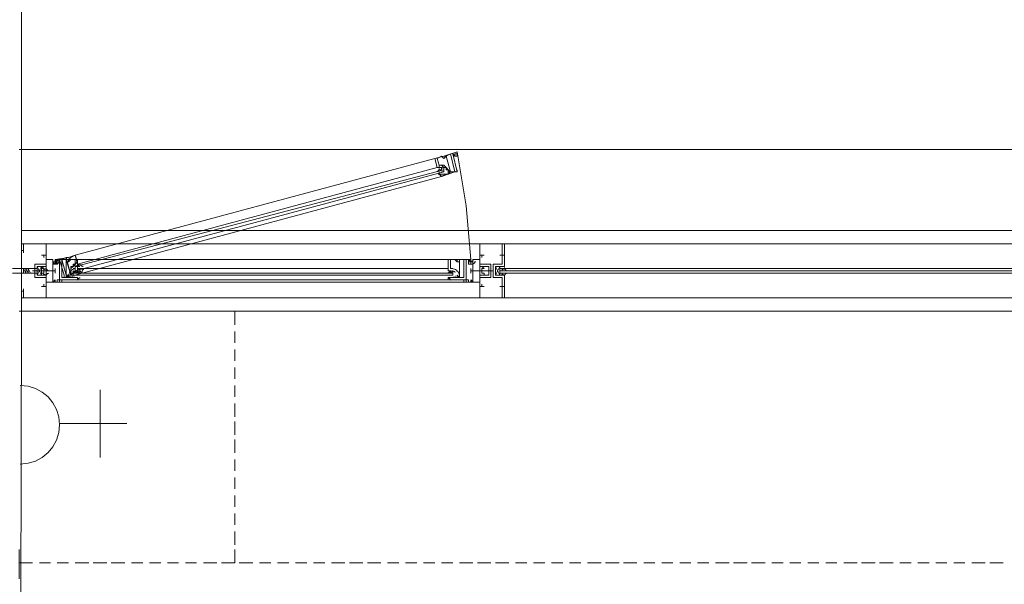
# Model space of a CAD drawing. Header units: millimetres. Extents: x 17 to 403, y 12 to 285.
# Tile 132 of 145: x 241 to 259, y 201 to 211. Entities that reach past the tile are written whole.
import ezdxf

# ---------------------------------------------------------------- set-up
doc = ezdxf.new("R2010")
doc.units = ezdxf.units.MM
doc.layers.add('LINE_000000', color=7, linetype='Continuous')

msp = doc.modelspace()

# ---------------------------------------------------------------- linework, layer by layer
at = {"layer": 'LINE_000000', "lineweight": 0}
for p, q in [((240.877, 208.873), (308.695, 208.873)), ((241.935, 206.883), (248.708, 208.703)), ((241.977, 206.714), (248.751, 208.534)), ((248.835, 208.534), (248.835, 208.534)), ((248.835, 208.534), (248.835, 208.492)), ((248.878, 208.534), (248.878, 208.492)), ((241.935, 206.671), (248.878, 208.492)), ((241.935, 206.587), (248.878, 208.449)), ((242.062, 206.544), (248.835, 208.365)), ((248.793, 208.492), (248.793, 208.492)), ((248.793, 208.492), (248.793, 208.492)), ((248.793, 208.492), (248.835, 208.492)), ((248.793, 208.449), (248.793, 208.449)), ((248.793, 208.407), (248.793, 208.449)), ((248.835, 208.492), (248.835, 208.492)), ((248.835, 208.449), (248.835, 208.449)), ((248.835, 208.449), (248.878, 208.449)), ((248.835, 208.449), (248.835, 208.449)), ((248.878, 208.449), (248.878, 208.492)), ((248.878, 208.449), (248.878, 208.449)), ((248.878, 208.449), (248.878, 208.449)), ((248.878, 208.407), (248.878, 208.407)), ((258.572, 207.349), (241.046, 207.349)), ((240.919, 207.095), (240.919, 207.052)), ((240.919, 207.095), (240.919, 207.052)), ((240.919, 207.095), (240.919, 207.052)), ((240.919, 207.095), (240.919, 207.052)), ((240.919, 207.052), (240.919, 207.052)), ((240.919, 207.052), (240.919, 207.052)), ((240.919, 207.052), (240.919, 207.052)), ((240.919, 207.052), (240.919, 207.052)), ((278.638, 207.095), (241.385, 207.095)), ((241.385, 206.883), (241.3, 206.883)), ((241.385, 206.883), (241.3, 206.883)), ((241.342, 206.883), (241.342, 206.883)), ((241.342, 206.883), (241.342, 206.883)), ((241.342, 206.883), (241.342, 206.883)), ((241.342, 206.883), (241.342, 206.841)), ((241.342, 206.883), (241.342, 206.883)), ((241.342, 206.883), (241.342, 206.883)), ((241.342, 206.883), (241.342, 206.883)), ((241.342, 206.883), (241.342, 206.841)), ((249.555, 206.883), (249.64, 206.883)), ((249.597, 206.883), (249.597, 206.883)), ((249.597, 206.883), (249.597, 206.883)), ((249.597, 206.883), (249.597, 206.883)), ((249.597, 206.883), (249.597, 206.841)), ((250.021, 206.883), (249.936, 206.883)), ((249.978, 206.883), (249.978, 206.883)), ((249.978, 206.883), (249.978, 206.883)), ((249.978, 206.883), (249.978, 206.883)), ((249.978, 206.883), (249.978, 206.841)), ((241.342, 206.841), (241.342, 206.841)), ((241.342, 206.841), (241.342, 206.841)), ((241.512, 206.798), (241.512, 206.798)), ((241.596, 206.798), (241.554, 206.756)), ((241.554, 206.756), (241.554, 206.756)), ((241.554, 206.756), (241.554, 206.756)), ((241.554, 206.756), (241.596, 206.756)), ((241.596, 206.798), (241.596, 206.798)), ((241.596, 206.756), (241.596, 206.756)), ((241.977, 206.798), (248.962, 206.798)), ((249.343, 206.798), (249.386, 206.756)), ((249.343, 206.798), (249.343, 206.798)), ((249.343, 206.756), (249.343, 206.756)), ((249.386, 206.756), (249.343, 206.756)), ((249.386, 206.756), (249.386, 206.756)), ((249.386, 206.756), (249.386, 206.756)), ((249.428, 206.798), (249.428, 206.798)), ((249.597, 206.841), (249.597, 206.841)), ((249.978, 206.841), (249.978, 206.841)), ((240.919, 206.587), (240.919, 206.587)), ((240.919, 206.587), (240.919, 206.587)), ((240.961, 206.629), (241.004, 206.544)), ((240.961, 206.629), (241.004, 206.544)), ((240.961, 206.629), (241.004, 206.629)), ((240.961, 206.629), (240.961, 206.544)), ((240.961, 206.629), (240.961, 206.629)), ((240.961, 206.629), (240.961, 206.629)), ((240.961, 206.629), (240.961, 206.629)), ((240.961, 206.629), (240.961, 206.629)), ((240.961, 206.629), (241.004, 206.544)), ((240.961, 206.629), (241.004, 206.544)), ((240.961, 206.629), (241.004, 206.629)), ((240.961, 206.629), (240.961, 206.544)), ((240.961, 206.629), (240.961, 206.629)), ((240.961, 206.629), (240.961, 206.629)), ((240.961, 206.629), (240.961, 206.629)), ((240.961, 206.629), (240.961, 206.629)), ((240.961, 206.587), (240.961, 206.544)), ((240.961, 206.587), (240.961, 206.544)), ((241.004, 206.544), (240.961, 206.544)), ((240.961, 206.544), (240.961, 206.544)), ((240.961, 206.544), (240.961, 206.544)), ((240.961, 206.544), (240.961, 206.544)), ((240.961, 206.544), (240.961, 206.544)), ((241.004, 206.544), (240.961, 206.544)), ((240.961, 206.544), (240.961, 206.544)), ((240.961, 206.544), (240.961, 206.544)), ((240.961, 206.544), (240.961, 206.544)), ((240.961, 206.544), (240.961, 206.544)), ((241.004, 206.629), (241.046, 206.544)), ((241.004, 206.629), (241.004, 206.544)), ((241.004, 206.629), (241.004, 206.629)), ((241.004, 206.629), (241.004, 206.629)), ((241.004, 206.629), (241.004, 206.629)), ((241.004, 206.629), (241.046, 206.629)), ((241.004, 206.629), (241.004, 206.629)), ((241.004, 206.629), (241.046, 206.544)), ((241.004, 206.629), (241.004, 206.544)), ((241.004, 206.629), (241.004, 206.629)), ((241.004, 206.629), (241.004, 206.629)), ((241.004, 206.629), (241.004, 206.629)), ((241.004, 206.629), (241.046, 206.629)), ((241.004, 206.629), (241.004, 206.629)), ((241.004, 206.544), (241.004, 206.544)), ((241.004, 206.544), (241.004, 206.544)), ((241.004, 206.544), (241.004, 206.544)), ((241.004, 206.544), (241.004, 206.544)), ((241.004, 206.544), (241.004, 206.544)), ((241.046, 206.544), (241.004, 206.544)), ((241.004, 206.544), (241.004, 206.544)), ((241.004, 206.544), (241.004, 206.544)), ((241.004, 206.544), (241.004, 206.544)), ((241.004, 206.544), (241.004, 206.544)), ((241.004, 206.544), (241.004, 206.544)), ((241.046, 206.544), (241.004, 206.544)), ((241.046, 206.629), (241.046, 206.544)), ((241.046, 206.629), (241.046, 206.544)), ((241.046, 206.629), (241.046, 206.629)), ((241.046, 206.629), (241.046, 206.629)), ((241.046, 206.629), (241.046, 206.629)), ((241.046, 206.629), (241.046, 206.629)), ((241.046, 206.629), (241.088, 206.544)), ((241.046, 206.629), (241.046, 206.544)), ((241.046, 206.629), (241.046, 206.544)), ((241.046, 206.629), (241.046, 206.629)), ((241.046, 206.629), (241.046, 206.629)), ((241.046, 206.629), (241.046, 206.629)), ((241.046, 206.629), (241.046, 206.629)), ((241.046, 206.629), (241.088, 206.544)), ((241.046, 206.544), (241.046, 206.544)), ((241.046, 206.544), (241.046, 206.544)), ((241.046, 206.544), (241.046, 206.544)), ((241.046, 206.544), (241.046, 206.544)), ((241.088, 206.544), (241.046, 206.544)), ((241.046, 206.544), (241.046, 206.544)), ((241.046, 206.544), (241.046, 206.544)), ((241.046, 206.544), (241.046, 206.544)), ((241.046, 206.544), (241.046, 206.544)), ((241.088, 206.544), (241.046, 206.544)), ((241.088, 206.544), (241.088, 206.544)), ((241.088, 206.544), (241.088, 206.544)), ((241.131, 206.587), (241.131, 206.587)), ((241.131, 206.587), (241.131, 206.587)), ((241.131, 206.587), (241.131, 206.587)), ((241.131, 206.587), (241.131, 206.587)), ((241.173, 206.587), (241.131, 206.587)), ((241.131, 206.587), (241.131, 206.587)), ((241.173, 206.587), (241.131, 206.587)), ((241.131, 206.587), (241.131, 206.587)), ((241.131, 206.587), (241.131, 206.587)), ((241.173, 206.587), (241.131, 206.587)), ((241.131, 206.587), (241.131, 206.587)), ((241.131, 206.587), (241.131, 206.587)), ((241.131, 206.587), (241.131, 206.587)), ((241.131, 206.587), (241.131, 206.587)), ((241.131, 206.587), (241.131, 206.587)), ((241.131, 206.587), (241.131, 206.587)), ((241.131, 206.587), (241.131, 206.587)), ((241.131, 206.587), (241.131, 206.587)), ((241.173, 206.587), (241.173, 206.587)), ((241.173, 206.587), (241.173, 206.587)), ((241.215, 206.587), (241.173, 206.587)), ((241.173, 206.587), (241.173, 206.587)), ((241.173, 206.587), (241.173, 206.587)), ((241.173, 206.587), (241.173, 206.587)), ((241.173, 206.587), (241.173, 206.587)), ((241.173, 206.587), (241.173, 206.587)), ((241.173, 206.587), (241.173, 206.587)), ((241.173, 206.587), (241.173, 206.587)), ((241.173, 206.587), (241.173, 206.587)), ((241.173, 206.587), (241.173, 206.587)), ((241.173, 206.587), (241.173, 206.587)), ((241.173, 206.587), (241.173, 206.587)), ((241.173, 206.587), (241.173, 206.587)), ((241.3, 206.671), (241.215, 206.502)), ((241.215, 206.671), (241.3, 206.502)), ((241.215, 206.587), (241.215, 206.587)), ((241.215, 206.587), (241.215, 206.587)), ((241.215, 206.587), (241.215, 206.587)), ((241.258, 206.587), (241.215, 206.587)), ((241.258, 206.587), (241.215, 206.587)), ((241.215, 206.587), (241.215, 206.587)), ((241.215, 206.587), (241.215, 206.587)), ((241.215, 206.587), (241.215, 206.587)), ((241.215, 206.587), (241.215, 206.587)), ((241.215, 206.587), (241.215, 206.587)), ((241.215, 206.587), (241.215, 206.587)), ((241.215, 206.587), (241.215, 206.587)), ((241.215, 206.587), (241.215, 206.587)), ((241.215, 206.587), (241.215, 206.587)), ((241.215, 206.587), (241.215, 206.587)), ((241.215, 206.587), (241.215, 206.587)), ((241.215, 206.587), (241.215, 206.587)), ((241.215, 206.587), (241.215, 206.587)), ((241.215, 206.587), (241.215, 206.587)), ((241.258, 206.587), (241.215, 206.587)), ((241.258, 206.587), (241.258, 206.587)), ((241.258, 206.587), (241.258, 206.587)), ((241.258, 206.587), (241.258, 206.587)), ((241.258, 206.587), (241.258, 206.587)), ((241.258, 206.587), (241.258, 206.587)), ((241.258, 206.587), (241.258, 206.587)), ((241.258, 206.587), (241.258, 206.587)), ((241.258, 206.587), (241.258, 206.587)), ((241.258, 206.587), (241.258, 206.587)), ((241.258, 206.587), (241.258, 206.587)), ((241.258, 206.587), (241.258, 206.587)), ((241.3, 206.587), (241.258, 206.587)), ((241.3, 206.587), (241.258, 206.587)), ((241.3, 206.587), (241.258, 206.587)), ((241.258, 206.587), (241.258, 206.587)), ((241.258, 206.587), (241.258, 206.587)), ((241.258, 206.587), (241.258, 206.587)), ((241.3, 206.629), (241.3, 206.629)), ((241.342, 206.629), (241.3, 206.629)), ((241.3, 206.629), (241.3, 206.629)), ((241.554, 206.587), (241.3, 206.587)), ((241.3, 206.587), (241.3, 206.587)), ((241.3, 206.587), (241.3, 206.587)), ((241.3, 206.587), (241.3, 206.587)), ((241.3, 206.587), (241.3, 206.587)), ((241.3, 206.587), (241.3, 206.587)), ((241.3, 206.587), (241.3, 206.587)), ((241.342, 206.587), (241.3, 206.587)), ((241.3, 206.587), (241.3, 206.587)), ((241.3, 206.587), (241.3, 206.587)), ((241.3, 206.587), (241.3, 206.587)), ((241.3, 206.587), (241.3, 206.587)), ((241.3, 206.587), (241.3, 206.587)), ((241.3, 206.587), (241.3, 206.587)), ((241.3, 206.587), (241.3, 206.587)), ((241.3, 206.587), (241.3, 206.587)), ((241.3, 206.587), (241.3, 206.587)), ((241.3, 206.587), (241.3, 206.587)), ((241.3, 206.544), (241.3, 206.544)), ((241.342, 206.544), (241.3, 206.544)), ((241.3, 206.544), (241.3, 206.544)), ((241.342, 206.629), (241.342, 206.629)), ((241.342, 206.629), (241.342, 206.629)), ((241.342, 206.587), (241.342, 206.587)), ((241.342, 206.587), (241.342, 206.587)), ((241.342, 206.587), (241.342, 206.587)), ((241.342, 206.587), (241.342, 206.587)), ((241.342, 206.587), (241.342, 206.587)), ((241.342, 206.587), (241.342, 206.587)), ((241.342, 206.587), (241.342, 206.587)), ((241.342, 206.587), (241.342, 206.587)), ((241.342, 206.587), (241.342, 206.587)), ((241.342, 206.587), (241.342, 206.587)), ((241.342, 206.587), (241.342, 206.587)), ((241.385, 206.587), (241.342, 206.587)), ((241.385, 206.587), (241.342, 206.587)), ((241.342, 206.587), (241.342, 206.587)), ((241.342, 206.587), (241.342, 206.587)), ((241.342, 206.587), (241.342, 206.587)), ((241.342, 206.587), (241.342, 206.587)), ((241.342, 206.587), (241.342, 206.587)), ((241.342, 206.587), (241.342, 206.587)), ((241.342, 206.587), (241.342, 206.587)), ((241.385, 206.587), (241.342, 206.587)), ((241.342, 206.544), (241.342, 206.544)), ((241.342, 206.544), (241.342, 206.544)), ((241.385, 206.629), (241.385, 206.629)), ((241.385, 206.587), (241.385, 206.587)), ((241.385, 206.587), (241.385, 206.587)), ((241.385, 206.587), (241.385, 206.587)), ((241.385, 206.587), (241.385, 206.587)), ((241.385, 206.587), (241.385, 206.587)), ((241.385, 206.587), (241.385, 206.587)), ((241.385, 206.587), (241.385, 206.587)), ((241.385, 206.587), (241.385, 206.587)), ((241.385, 206.587), (241.385, 206.587)), ((241.385, 206.587), (241.385, 206.587)), ((241.385, 206.587), (241.385, 206.587)), ((241.427, 206.587), (241.385, 206.587)), ((241.427, 206.587), (241.385, 206.587)), ((241.427, 206.587), (241.385, 206.587)), ((241.385, 206.587), (241.385, 206.587)), ((241.385, 206.587), (241.385, 206.587)), ((241.385, 206.587), (241.385, 206.587)), ((241.385, 206.544), (241.385, 206.544)), ((241.427, 206.587), (241.427, 206.587)), ((241.427, 206.587), (241.427, 206.587)), ((241.427, 206.587), (241.427, 206.587)), ((241.427, 206.587), (241.427, 206.587)), ((241.427, 206.587), (241.427, 206.587)), ((241.427, 206.587), (241.427, 206.587)), ((241.469, 206.587), (241.427, 206.587)), ((241.427, 206.587), (241.427, 206.587)), ((241.427, 206.587), (241.427, 206.587)), ((241.427, 206.587), (241.427, 206.587)), ((241.427, 206.587), (241.427, 206.587)), ((241.427, 206.587), (241.427, 206.587)), ((241.427, 206.587), (241.427, 206.587)), ((241.427, 206.587), (241.427, 206.587)), ((241.427, 206.587), (241.427, 206.587)), ((241.427, 206.587), (241.427, 206.587)), ((241.427, 206.587), (241.427, 206.587)), ((241.427, 206.587), (241.427, 206.587)), ((241.427, 206.587), (241.427, 206.587)), ((241.512, 206.587), (241.469, 206.587)), ((241.469, 206.587), (241.469, 206.587)), ((241.469, 206.587), (241.469, 206.587)), ((241.469, 206.587), (241.469, 206.587)), ((241.469, 206.587), (241.469, 206.587)), ((241.469, 206.587), (241.469, 206.587)), ((241.469, 206.587), (241.469, 206.587)), ((241.469, 206.587), (241.469, 206.587)), ((241.469, 206.587), (241.469, 206.587)), ((241.469, 206.587), (241.469, 206.587)), ((241.512, 206.587), (241.469, 206.587)), ((241.512, 206.587), (241.469, 206.587)), ((241.469, 206.587), (241.469, 206.587)), ((241.469, 206.587), (241.469, 206.587)), ((241.469, 206.587), (241.469, 206.587)), ((241.469, 206.587), (241.469, 206.587)), ((241.469, 206.587), (241.469, 206.587)), ((241.469, 206.587), (241.469, 206.587)), ((241.469, 206.587), (241.469, 206.587)), ((241.512, 206.629), (241.512, 206.544)), ((241.512, 206.587), (241.512, 206.587)), ((241.512, 206.587), (241.512, 206.587)), ((241.512, 206.587), (241.512, 206.587)), ((241.512, 206.544), (241.512, 206.544)), ((241.512, 206.544), (241.512, 206.544)), ((241.554, 206.587), (241.554, 206.629)), ((241.893, 206.629), (241.935, 206.629)), ((241.893, 206.587), (241.893, 206.587)), ((241.893, 206.587), (241.893, 206.544)), ((241.893, 206.502), (241.893, 206.544)), ((241.893, 206.544), (249.047, 206.544)), ((241.893, 206.544), (249.047, 206.544)), ((241.893, 206.544), (249.047, 206.544)), ((241.893, 206.502), (241.893, 206.502)), ((241.893, 206.502), (241.893, 206.502)), ((241.893, 206.502), (249.047, 206.502)), ((241.893, 206.502), (249.047, 206.502)), ((241.935, 206.671), (241.935, 206.671)), ((241.935, 206.671), (241.935, 206.671)), ((241.935, 206.587), (241.935, 206.671)), ((241.935, 206.587), (241.935, 206.587)), ((241.935, 206.587), (241.935, 206.587)), ((241.935, 206.587), (241.935, 206.587)), ((241.935, 206.502), (241.935, 206.502)), ((241.935, 206.502), (241.935, 206.502)), ((241.977, 206.671), (241.977, 206.671)), ((241.977, 206.671), (241.977, 206.671)), ((241.977, 206.629), (248.962, 206.629)), ((241.977, 206.587), (241.977, 206.587)), ((241.977, 206.587), (241.977, 206.587)), ((242.02, 206.587), (242.02, 206.629)), ((242.02, 206.587), (242.02, 206.587)), ((249.047, 206.629), (249.005, 206.629)), ((249.005, 206.587), (249.005, 206.587)), ((249.005, 206.587), (249.005, 206.587)), ((249.005, 206.502), (249.005, 206.502)), ((249.005, 206.502), (249.005, 206.502)), ((249.047, 206.587), (249.047, 206.587)), ((249.047, 206.587), (249.047, 206.544)), ((249.047, 206.502), (249.047, 206.544)), ((249.047, 206.502), (249.047, 206.502)), ((249.047, 206.502), (249.047, 206.502)), ((249.386, 206.587), (249.386, 206.629)), ((249.386, 206.587), (249.64, 206.587)), ((249.428, 206.629), (249.428, 206.544)), ((249.428, 206.587), (249.428, 206.587)), ((249.428, 206.587), (249.428, 206.587)), ((249.428, 206.587), (249.428, 206.587)), ((249.428, 206.587), (249.47, 206.587)), ((249.428, 206.587), (249.428, 206.587)), ((249.428, 206.587), (249.47, 206.587)), ((249.428, 206.544), (249.428, 206.544)), ((249.428, 206.544), (249.428, 206.544)), ((249.47, 206.587), (249.513, 206.587)), ((249.47, 206.587), (249.47, 206.587)), ((249.47, 206.587), (249.47, 206.587)), ((249.47, 206.587), (249.47, 206.587)), ((249.47, 206.587), (249.47, 206.587)), ((249.47, 206.587), (249.47, 206.587)), ((249.47, 206.587), (249.47, 206.587)), ((249.47, 206.587), (249.47, 206.587)), ((249.47, 206.587), (249.47, 206.587)), ((249.47, 206.587), (249.47, 206.587)), ((249.47, 206.587), (249.47, 206.587)), ((249.47, 206.587), (249.47, 206.587)), ((249.47, 206.587), (249.47, 206.587)), ((249.47, 206.587), (249.47, 206.587)), ((249.47, 206.587), (249.47, 206.587)), ((249.47, 206.587), (249.47, 206.587)), ((249.47, 206.587), (249.47, 206.587)), ((249.513, 206.587), (249.555, 206.587)), ((249.513, 206.587), (249.513, 206.587)), ((249.513, 206.587), (249.513, 206.587)), ((249.513, 206.587), (249.513, 206.587)), ((249.513, 206.587), (249.555, 206.587)), ((249.513, 206.587), (249.513, 206.587)), ((249.513, 206.587), (249.555, 206.587)), ((249.513, 206.587), (249.513, 206.587)), ((249.513, 206.587), (249.513, 206.587)), ((249.513, 206.587), (249.513, 206.587)), ((249.513, 206.587), (249.513, 206.587)), ((249.513, 206.587), (249.513, 206.587)), ((249.513, 206.587), (249.513, 206.587)), ((249.513, 206.587), (249.513, 206.587)), ((249.513, 206.587), (249.513, 206.587)), ((249.513, 206.587), (249.513, 206.587)), ((249.513, 206.587), (249.513, 206.587)), ((249.513, 206.587), (249.513, 206.587)), ((249.513, 206.587), (249.513, 206.587)), ((249.513, 206.587), (249.513, 206.587)), ((249.513, 206.587), (249.513, 206.587)), ((249.555, 206.587), (249.597, 206.587)), ((249.555, 206.587), (249.555, 206.587)), ((249.555, 206.587), (249.597, 206.587)), ((249.555, 206.587), (249.555, 206.587)), ((249.555, 206.587), (249.555, 206.587)), ((249.555, 206.587), (249.555, 206.587)), ((249.555, 206.587), (249.555, 206.587)), ((249.555, 206.587), (249.555, 206.587)), ((249.555, 206.587), (249.555, 206.587)), ((249.555, 206.587), (249.555, 206.587)), ((249.555, 206.587), (249.555, 206.587)), ((249.555, 206.587), (249.555, 206.587)), ((249.555, 206.587), (249.555, 206.587)), ((249.555, 206.587), (249.597, 206.587)), ((249.555, 206.587), (249.555, 206.587)), ((249.555, 206.587), (249.555, 206.587)), ((249.555, 206.587), (249.555, 206.587)), ((249.597, 206.587), (249.64, 206.587)), ((249.597, 206.587), (249.597, 206.587)), ((249.597, 206.587), (249.597, 206.587)), ((249.597, 206.587), (249.597, 206.587)), ((249.597, 206.587), (249.597, 206.587)), ((249.597, 206.587), (249.597, 206.587)), ((249.597, 206.587), (249.597, 206.587)), ((249.597, 206.587), (249.597, 206.587)), ((249.597, 206.587), (249.597, 206.587)), ((249.597, 206.587), (249.597, 206.587)), ((249.597, 206.587), (249.597, 206.587)), ((249.597, 206.587), (249.597, 206.587)), ((249.597, 206.587), (249.597, 206.587)), ((249.597, 206.587), (249.597, 206.587)), ((249.597, 206.587), (249.597, 206.587)), ((249.597, 206.587), (249.597, 206.587)), ((249.597, 206.587), (249.597, 206.587)), ((249.597, 206.587), (249.597, 206.587)), ((249.597, 206.587), (249.597, 206.587)), ((249.64, 206.587), (249.682, 206.587)), ((249.64, 206.587), (249.64, 206.587)), ((249.64, 206.587), (249.64, 206.587)), ((249.64, 206.587), (249.64, 206.587)), ((249.64, 206.587), (249.682, 206.587)), ((249.64, 206.587), (249.64, 206.587)), ((249.64, 206.587), (249.682, 206.587)), ((249.64, 206.587), (249.64, 206.587)), ((249.64, 206.587), (249.64, 206.587)), ((249.64, 206.587), (249.64, 206.587)), ((249.64, 206.587), (249.64, 206.587)), ((249.64, 206.587), (249.64, 206.587)), ((249.64, 206.587), (249.64, 206.587)), ((249.64, 206.587), (249.64, 206.587)), ((249.64, 206.587), (249.64, 206.587)), ((249.64, 206.587), (249.64, 206.587)), ((249.64, 206.587), (249.64, 206.587)), ((249.64, 206.587), (249.64, 206.587)), ((249.64, 206.587), (249.64, 206.587)), ((249.682, 206.587), (249.724, 206.587)), ((249.682, 206.587), (249.682, 206.587)), ((249.682, 206.587), (249.724, 206.587)), ((249.682, 206.587), (249.682, 206.587)), ((249.682, 206.587), (249.682, 206.587)), ((249.682, 206.587), (249.682, 206.587)), ((249.682, 206.587), (249.682, 206.587)), ((249.682, 206.587), (249.682, 206.587)), ((249.682, 206.587), (249.682, 206.587)), ((249.682, 206.587), (249.682, 206.587)), ((249.682, 206.587), (249.682, 206.587)), ((249.682, 206.587), (249.682, 206.587)), ((249.682, 206.587), (249.682, 206.587)), ((249.682, 206.587), (249.724, 206.587)), ((249.682, 206.587), (249.682, 206.587)), ((249.682, 206.587), (249.682, 206.587)), ((249.682, 206.587), (249.682, 206.587)), ((249.724, 206.587), (249.767, 206.587)), ((249.724, 206.587), (249.724, 206.587)), ((249.724, 206.587), (249.724, 206.587)), ((249.724, 206.587), (249.724, 206.587)), ((249.724, 206.587), (249.724, 206.587)), ((249.724, 206.587), (249.724, 206.587)), ((249.724, 206.587), (249.724, 206.587)), ((249.724, 206.587), (249.724, 206.587)), ((249.724, 206.587), (249.724, 206.587)), ((249.724, 206.587), (249.724, 206.587)), ((249.724, 206.587), (249.724, 206.587)), ((249.724, 206.587), (249.724, 206.587)), ((249.724, 206.587), (249.724, 206.587)), ((249.724, 206.587), (249.724, 206.587)), ((249.724, 206.587), (249.724, 206.587)), ((249.724, 206.587), (249.724, 206.587)), ((249.724, 206.587), (249.724, 206.587)), ((249.724, 206.587), (249.724, 206.587)), ((249.767, 206.587), (249.767, 206.587)), ((249.767, 206.587), (249.809, 206.587)), ((249.767, 206.587), (249.767, 206.587)), ((249.767, 206.587), (249.767, 206.587)), ((249.767, 206.587), (249.767, 206.587)), ((249.767, 206.587), (249.767, 206.587)), ((249.767, 206.587), (249.767, 206.587)), ((249.767, 206.587), (249.767, 206.587)), ((249.767, 206.587), (249.809, 206.587)), ((249.767, 206.587), (249.767, 206.587)), ((249.767, 206.587), (249.767, 206.587)), ((249.767, 206.587), (249.767, 206.587)), ((249.767, 206.587), (249.767, 206.587)), ((249.767, 206.587), (249.767, 206.587)), ((249.767, 206.587), (249.809, 206.587)), ((249.767, 206.587), (249.767, 206.587)), ((249.767, 206.587), (249.767, 206.587)), ((249.767, 206.587), (249.767, 206.587)), ((249.809, 206.587), (249.809, 206.587)), ((249.809, 206.587), (249.809, 206.587)), ((249.809, 206.587), (249.809, 206.587)), ((249.809, 206.587), (249.809, 206.587)), ((249.809, 206.587), (249.809, 206.587)), ((249.809, 206.587), (249.809, 206.587)), ((249.809, 206.587), (249.809, 206.587)), ((249.809, 206.587), (249.809, 206.587)), ((249.809, 206.587), (249.809, 206.587)), ((249.809, 206.587), (249.809, 206.587)), ((249.809, 206.587), (249.809, 206.587)), ((249.809, 206.587), (249.809, 206.587)), ((249.809, 206.587), (249.809, 206.587)), ((249.809, 206.587), (249.809, 206.587)), ((249.809, 206.587), (249.809, 206.587)), ((249.936, 206.671), (249.851, 206.502)), ((249.851, 206.671), (249.936, 206.502)), ((249.936, 206.629), (269.621, 206.629)), ((249.936, 206.629), (249.936, 206.629)), ((249.936, 206.629), (249.936, 206.629)), ((249.936, 206.587), (269.621, 206.587)), ((249.936, 206.587), (269.621, 206.587)), ((249.936, 206.544), (269.621, 206.544)), ((249.936, 206.544), (269.621, 206.544)), ((249.936, 206.544), (249.936, 206.544)), ((249.936, 206.544), (249.936, 206.544)), ((250.021, 206.629), (249.978, 206.629)), ((249.978, 206.629), (249.978, 206.629)), ((249.978, 206.544), (249.978, 206.544)), ((250.021, 206.544), (249.978, 206.544)), ((250.021, 206.629), (250.021, 206.629)), ((250.021, 206.544), (250.021, 206.544)), ((241.342, 206.29), (241.342, 206.333)), ((241.342, 206.29), (241.342, 206.333)), ((241.639, 206.417), (241.639, 206.417)), ((241.681, 206.417), (241.681, 206.417)), ((241.681, 206.417), (249.259, 206.417)), ((241.681, 206.375), (249.259, 206.375)), ((241.977, 206.417), (248.962, 206.417)), ((249.259, 206.417), (249.259, 206.417)), ((249.301, 206.417), (249.301, 206.417)), ((249.597, 206.29), (249.597, 206.333)), ((249.978, 206.29), (249.978, 206.333)), ((240.919, 206.121), (240.919, 206.121)), ((240.919, 206.121), (240.919, 206.121)), ((240.919, 206.121), (240.919, 206.121)), ((240.919, 206.121), (240.919, 206.121)), ((240.919, 206.121), (240.919, 206.121)), ((240.919, 206.121), (240.919, 206.121)), ((240.919, 206.121), (240.919, 206.121)), ((240.919, 206.121), (240.919, 206.121)), ((240.919, 206.121), (240.919, 206.121)), ((240.919, 206.121), (240.919, 206.121)), ((241.385, 206.29), (241.3, 206.29)), ((241.385, 206.29), (241.3, 206.29)), ((241.342, 206.29), (241.342, 206.29)), ((241.342, 206.29), (241.342, 206.29)), ((241.342, 206.29), (241.342, 206.29)), ((241.342, 206.29), (241.342, 206.29)), ((241.342, 206.29), (241.342, 206.29)), ((241.342, 206.29), (241.342, 206.29)), ((249.555, 206.29), (249.64, 206.29)), ((249.597, 206.29), (249.597, 206.29)), ((249.597, 206.29), (249.597, 206.29)), ((249.597, 206.29), (249.597, 206.29)), ((250.021, 206.29), (249.936, 206.29)), ((249.978, 206.29), (249.978, 206.29)), ((249.978, 206.29), (249.978, 206.29)), ((249.978, 206.29), (249.978, 206.29)), ((240.919, 206.079), (240.919, 206.079)), ((240.919, 206.079), (240.919, 206.079)), ((240.919, 206.079), (240.919, 206.079)), ((240.919, 206.079), (240.919, 206.079)), ((240.919, 206.079), (240.919, 206.079)), ((240.919, 206.079), (240.919, 206.079)), ((240.919, 206.079), (240.919, 206.079)), ((240.919, 206.079), (240.919, 206.079)), ((278.638, 206.079), (241.385, 206.079)), ((250.021, 206.079), (249.724, 206.079)), ((241.131, 205.825), (240.877, 205.825)), ((240.877, 180.848), (240.919, 205.825)), ((241.469, 205.825), (241.258, 205.825)), ((241.808, 205.825), (241.596, 205.825)), ((242.189, 205.825), (241.935, 205.825)), ((242.528, 205.825), (242.274, 205.825)), ((242.866, 205.825), (242.612, 205.825)), ((243.205, 205.825), (242.993, 205.825)), ((243.544, 205.825), (243.332, 205.825)), ((243.882, 205.825), (243.671, 205.825)), ((244.221, 205.825), (244.009, 205.825)), ((244.602, 205.825), (244.348, 205.825)), ((244.941, 205.232), (244.941, 205.444)), ((244.941, 204.893), (244.941, 205.105)), ((244.941, 204.555), (244.941, 204.766)), ((242.401, 203.073), (242.401, 204.343)), ((244.941, 204.216), (244.941, 204.428)), ((244.941, 203.835), (244.941, 204.089)), ((241.639, 203.708), (242.909, 203.708)), ((244.941, 203.496), (244.941, 203.75)), ((244.941, 203.158), (244.941, 203.412)), ((244.941, 202.819), (244.941, 203.031)), ((244.941, 202.48), (244.941, 202.692)), ((244.941, 202.142), (244.941, 202.353)), ((244.941, 201.803), (244.941, 202.015)), ((244.941, 201.422), (244.941, 201.676)), ((241.258, 201.083), (241.469, 201.083)), ((241.258, 201.083), (241.469, 201.083)), ((241.596, 201.083), (241.808, 201.083)), ((241.596, 201.083), (241.808, 201.083)), ((241.935, 201.083), (242.189, 201.083)), ((241.935, 201.083), (242.189, 201.083)), ((242.274, 201.083), (242.528, 201.083)), ((242.274, 201.083), (242.528, 201.083)), ((242.612, 201.083), (242.866, 201.083)), ((242.612, 201.083), (242.866, 201.083)), ((242.993, 201.083), (243.205, 201.083)), ((242.993, 201.083), (243.205, 201.083)), ((243.332, 201.083), (243.544, 201.083)), ((243.332, 201.083), (243.544, 201.083)), ((243.671, 201.083), (243.882, 201.083)), ((243.671, 201.083), (243.882, 201.083)), ((244.009, 201.083), (244.221, 201.083)), ((244.009, 201.083), (244.221, 201.083)), ((244.348, 201.083), (244.602, 201.083)), ((244.348, 201.083), (244.602, 201.083)), ((244.687, 201.083), (244.941, 201.083)), ((245.025, 201.083), (245.279, 201.083)), ((245.406, 201.083), (245.618, 201.083)), ((245.745, 201.083), (245.957, 201.083)), ((246.084, 201.083), (246.295, 201.083)), ((246.422, 201.083), (246.634, 201.083)), ((246.761, 201.083), (247.015, 201.083)), ((247.1, 201.083), (247.354, 201.083)), ((247.438, 201.083), (247.692, 201.083)), ((247.819, 201.083), (248.031, 201.083)), ((248.158, 201.083), (248.37, 201.083)), ((248.497, 201.083), (248.708, 201.083)), ((248.835, 201.083), (249.047, 201.083)), ((249.174, 201.083), (249.428, 201.083)), ((249.513, 201.083), (249.767, 201.083)), ((249.851, 201.083), (250.105, 201.083)), ((250.232, 201.083), (250.444, 201.083)), ((250.571, 201.083), (250.783, 201.083)), ((250.91, 201.083), (251.121, 201.083)), ((251.248, 201.083), (251.46, 201.083)), ((251.587, 201.083), (251.841, 201.083)), ((251.926, 201.083), (252.18, 201.083)), ((252.264, 201.083), (252.518, 201.083)), ((252.645, 201.083), (252.857, 201.083)), ((252.984, 201.083), (253.196, 201.083)), ((253.323, 201.083), (253.534, 201.083)), ((253.661, 201.083), (253.873, 201.083)), ((254, 201.083), (254.254, 201.083)), ((254.339, 201.083), (254.593, 201.083)), ((254.677, 201.083), (254.931, 201.083)), ((255.058, 201.083), (255.27, 201.083)), ((255.397, 201.083), (255.609, 201.083)), ((255.736, 201.083), (255.947, 201.083)), ((256.074, 201.083), (256.286, 201.083)), ((256.413, 201.083), (256.667, 201.083)), ((256.752, 201.083), (257.006, 201.083)), ((257.09, 201.083), (257.344, 201.083)), ((257.471, 201.083), (257.683, 201.083)), ((257.81, 201.083), (258.022, 201.083)), ((258.149, 201.083), (258.36, 201.083)), ((258.487, 201.083), (258.699, 201.083)), ((258.826, 201.083), (259.08, 201.083)), ((259.165, 201.083), (259.419, 201.083))]:
    msp.add_line(p, q, dxfattribs=at)
for points in [[(240.919, 207.349), (240.919, 211.878), (239.395, 211.878), (239.395, 207.349)], [(248.962, 208.492), (249.005, 208.449), (248.962, 208.449), (248.962, 208.492), (248.92, 208.492), (248.92, 208.534), (248.878, 208.534), (248.835, 208.576), (248.793, 208.576), (248.793, 208.534), (248.751, 208.534), (248.708, 208.703), (248.878, 208.746), (248.92, 208.746), (248.878, 208.703)], [(248.878, 208.703), (248.835, 208.746), (248.751, 208.703), (248.793, 208.576), (248.835, 208.576)], [(249.386, 206.798), (249.301, 207.814), (249.132, 208.83)], [(248.861, 208.523), (248.853, 208.527), (248.844, 208.53), (248.834, 208.532), (248.825, 208.533), (248.816, 208.534), (248.806, 208.534), (248.797, 208.533), (248.787, 208.531)], [(248.962, 208.492), (248.92, 208.534), (248.878, 208.576), (248.835, 208.576)], [(248.761, 208.457), (248.768, 208.462), (248.774, 208.468), (248.78, 208.474), (248.785, 208.482), (248.788, 208.489), (248.791, 208.497), (248.793, 208.506), (248.793, 208.515)], [(248.828, 208.374), (248.823, 208.381), (248.818, 208.388), (248.811, 208.393), (248.804, 208.398), (248.796, 208.402), (248.788, 208.405), (248.78, 208.407), (248.771, 208.407)], [(248.846, 208.37), (248.851, 208.371), (248.855, 208.373), (248.859, 208.375), (248.864, 208.377), (248.868, 208.379), (248.872, 208.382), (248.876, 208.384), (248.879, 208.387)], [(248.894, 208.401), (248.895, 208.403), (248.896, 208.404), (248.897, 208.405), (248.899, 208.407), (248.9, 208.408), (248.901, 208.409), (248.901, 208.411), (248.902, 208.412)], [(241.385, 206.079), (240.919, 206.079), (241.385, 206.079), (241.385, 206.502), (241.342, 206.502), (241.215, 206.502), (241.215, 206.587), (241.215, 206.671), (241.342, 206.671), (241.385, 206.671), (241.385, 207.095), (240.919, 207.095), (240.919, 206.968), (240.961, 206.968), (240.961, 206.925), (240.961, 207.01), (240.961, 207.095), (241.385, 207.095), (241.385, 206.883)], [(241.385, 206.079), (240.919, 206.079), (241.385, 206.079), (241.385, 206.502), (241.342, 206.502), (241.215, 206.502), (241.215, 206.587), (241.215, 206.671), (241.342, 206.671), (241.385, 206.671), (241.385, 207.095), (240.919, 207.095), (240.919, 206.968), (240.961, 206.968), (240.961, 206.925), (240.961, 207.01), (240.961, 207.095), (241.385, 207.095), (241.385, 206.883)], [(249.555, 206.883), (249.555, 207.095), (249.978, 207.095), (249.978, 206.883)], [(241.935, 206.714), (241.977, 206.756), (241.977, 206.714), (242.02, 206.714), (241.977, 206.714), (241.935, 206.883), (241.808, 206.841), (241.766, 206.841), (241.766, 206.798), (241.808, 206.798)], [(241.808, 206.798), (241.85, 206.841), (241.935, 206.883), (241.977, 206.756), (241.935, 206.714), (241.893, 206.714), (241.893, 206.671), (241.85, 206.671), (241.85, 206.629), (241.85, 206.587), (241.85, 206.502), (241.893, 206.544), (241.85, 206.544), (241.85, 206.587)], [(241.385, 206.841), (241.385, 206.714), (241.173, 206.714), (241.173, 206.46), (241.385, 206.46), (241.385, 206.333)], [(241.385, 206.841), (241.385, 206.714), (241.173, 206.714), (241.173, 206.46), (241.385, 206.46), (241.385, 206.333)], [(241.512, 206.769), (241.513, 206.763), (241.515, 206.756), (241.518, 206.75), (241.521, 206.745), (241.524, 206.739), (241.528, 206.735), (241.533, 206.73), (241.538, 206.726), (241.543, 206.722), (241.549, 206.719), (241.555, 206.717), (241.561, 206.715), (241.567, 206.714), (241.574, 206.714), (241.58, 206.714), (241.587, 206.715)], [(241.549, 206.781), (241.555, 206.776), (241.561, 206.772), (241.568, 206.769), (241.574, 206.765), (241.581, 206.763), (241.588, 206.76), (241.595, 206.758), (241.602, 206.757)], [(241.935, 206.587), (241.977, 206.587), (241.977, 206.629), (241.977, 206.798), (241.808, 206.798), (241.808, 206.756), (241.766, 206.756), (241.808, 206.756)], [(241.808, 206.756), (241.85, 206.798), (241.935, 206.798), (241.935, 206.629), (241.893, 206.629)], [(241.935, 206.714), (241.893, 206.671), (241.85, 206.629), (241.85, 206.587)], [(242.013, 206.71), (242.004, 206.707), (241.995, 206.703), (241.987, 206.699), (241.979, 206.694), (241.971, 206.688), (241.964, 206.681), (241.958, 206.674), (241.953, 206.666)], [(242.027, 206.705), (242.032, 206.697), (242.037, 206.691), (242.044, 206.685), (242.051, 206.68), (242.059, 206.676), (242.067, 206.674), (242.075, 206.672), (242.084, 206.671)], [(249.005, 206.587), (248.962, 206.587), (248.962, 206.629), (248.962, 206.798), (249.132, 206.798), (249.132, 206.756), (249.174, 206.756), (249.132, 206.756)], [(249.132, 206.756), (249.089, 206.798), (249.005, 206.798), (249.005, 206.629), (249.047, 206.629)], [(249.38, 206.757), (249.387, 206.758), (249.394, 206.76), (249.401, 206.763), (249.408, 206.765), (249.414, 206.769), (249.421, 206.772), (249.427, 206.776), (249.433, 206.781)], [(249.395, 206.715), (249.402, 206.714), (249.408, 206.714), (249.415, 206.714), (249.421, 206.715), (249.427, 206.717), (249.433, 206.719), (249.439, 206.722), (249.444, 206.726), (249.449, 206.73), (249.454, 206.735), (249.458, 206.739), (249.461, 206.745), (249.464, 206.75), (249.467, 206.756), (249.469, 206.763), (249.47, 206.769)], [(249.555, 206.333), (249.555, 206.46), (249.767, 206.46), (249.767, 206.714), (249.555, 206.714), (249.555, 206.841)], [(249.978, 206.841), (249.978, 206.714), (249.809, 206.714), (249.809, 206.46), (249.978, 206.46), (249.978, 206.333)], [(240.75, 206.629), (240.961, 206.629), (240.961, 206.544), (240.75, 206.544)], [(240.75, 206.629), (240.961, 206.629), (240.961, 206.544), (240.75, 206.544)], [(241.088, 206.544), (241.215, 206.544), (241.215, 206.587), (241.215, 206.629), (241.046, 206.629)], [(241.088, 206.544), (241.215, 206.544), (241.215, 206.587), (241.215, 206.629), (241.046, 206.629)], [(241.39, 206.628), (241.382, 206.626), (241.375, 206.624), (241.368, 206.622), (241.361, 206.619), (241.354, 206.616), (241.348, 206.612), (241.342, 206.607), (241.336, 206.602)], [(241.336, 206.529), (241.342, 206.524), (241.348, 206.519), (241.354, 206.515), (241.361, 206.512), (241.368, 206.509), (241.375, 206.507), (241.382, 206.505), (241.39, 206.503)], [(241.385, 206.652), (241.385, 206.641), (241.388, 206.63), (241.392, 206.62), (241.398, 206.611), (241.405, 206.603), (241.414, 206.597), (241.423, 206.592), (241.434, 206.588)], [(241.434, 206.543), (241.423, 206.539), (241.414, 206.534), (241.405, 206.528), (241.398, 206.52), (241.392, 206.511), (241.388, 206.501), (241.385, 206.49), (241.385, 206.479)], [(241.554, 206.544), (241.554, 206.587), (241.512, 206.587), (241.554, 206.587)], [(241.925, 206.626), (241.904, 206.619), (241.884, 206.61), (241.865, 206.598), (241.849, 206.583), (241.835, 206.567), (241.824, 206.548), (241.815, 206.527), (241.81, 206.506)], [(241.925, 206.626), (241.904, 206.619), (241.884, 206.61), (241.865, 206.598), (241.849, 206.583), (241.835, 206.567), (241.824, 206.548), (241.815, 206.527), (241.81, 206.506)], [(241.956, 206.587), (241.946, 206.586), (241.937, 206.585), (241.927, 206.583), (241.918, 206.58), (241.91, 206.576), (241.901, 206.571), (241.893, 206.566), (241.886, 206.56)], [(241.951, 206.555), (241.953, 206.555), (241.954, 206.554), (241.956, 206.553), (241.957, 206.553), (241.959, 206.552), (241.961, 206.551), (241.962, 206.551), (241.964, 206.55)], [(241.979, 206.593), (241.982, 206.585), (241.985, 206.577), (241.99, 206.57), (241.996, 206.563), (242.002, 206.558), (242.009, 206.553), (242.017, 206.549), (242.025, 206.546)], [(241.984, 206.545), (241.988, 206.545), (241.993, 206.544), (241.998, 206.544), (242.002, 206.544), (242.007, 206.545), (242.012, 206.545), (242.016, 206.546), (242.021, 206.547)], [(242.094, 206.621), (242.087, 206.616), (242.081, 206.61), (242.075, 206.604), (242.07, 206.597), (242.067, 206.589), (242.064, 206.581), (242.062, 206.572), (242.062, 206.564)], [(248.957, 206.546), (248.965, 206.549), (248.973, 206.553), (248.98, 206.558), (248.986, 206.563), (248.992, 206.57), (248.997, 206.577), (249, 206.585), (249.003, 206.593)], [(249.096, 206.56), (249.088, 206.566), (249.081, 206.571), (249.072, 206.576), (249.064, 206.58), (249.055, 206.583), (249.045, 206.585), (249.036, 206.586), (249.026, 206.587)], [(249.172, 206.506), (249.166, 206.527), (249.158, 206.548), (249.147, 206.567), (249.133, 206.583), (249.117, 206.598), (249.098, 206.61), (249.078, 206.619), (249.057, 206.626)], [(249.172, 206.506), (249.166, 206.527), (249.158, 206.548), (249.147, 206.567), (249.133, 206.583), (249.117, 206.598), (249.098, 206.61), (249.078, 206.619), (249.057, 206.626)], [(249.386, 206.544), (249.386, 206.587), (249.428, 206.587), (249.386, 206.587)], [(250.026, 206.628), (250.018, 206.626), (250.011, 206.624), (250.004, 206.622), (249.997, 206.619), (249.99, 206.616), (249.984, 206.612), (249.978, 206.607), (249.972, 206.602)], [(249.972, 206.529), (249.978, 206.524), (249.984, 206.519), (249.99, 206.515), (249.997, 206.512), (250.004, 206.509), (250.011, 206.507), (250.018, 206.505), (250.026, 206.503)], [(250.021, 206.652), (250.021, 206.641), (250.024, 206.63), (250.028, 206.62), (250.034, 206.611), (250.041, 206.603), (250.05, 206.597), (250.059, 206.592), (250.07, 206.588)], [(250.07, 206.543), (250.059, 206.539), (250.05, 206.534), (250.041, 206.528), (250.034, 206.52), (250.028, 206.511), (250.024, 206.501), (250.021, 206.49), (250.021, 206.479)], [(241.886, 206.486), (241.887, 206.485), (241.889, 206.484), (241.89, 206.483), (241.891, 206.482), (241.893, 206.481), (241.894, 206.48), (241.895, 206.479), (241.897, 206.478)], [(241.915, 206.468), (241.919, 206.466), (241.924, 206.465), (241.928, 206.463), (241.933, 206.462), (241.937, 206.461), (241.942, 206.461), (241.947, 206.46), (241.951, 206.46)], [(242.025, 206.458), (242.017, 206.455), (242.009, 206.451), (242.002, 206.446), (241.996, 206.441), (241.99, 206.434), (241.985, 206.427), (241.982, 206.419), (241.979, 206.411)], [(249.003, 206.411), (249, 206.419), (248.997, 206.427), (248.992, 206.434), (248.986, 206.441), (248.98, 206.446), (248.973, 206.451), (248.965, 206.455), (248.957, 206.458)], [(249.031, 206.46), (249.035, 206.46), (249.04, 206.461), (249.045, 206.461), (249.049, 206.462), (249.054, 206.463), (249.058, 206.465), (249.063, 206.466), (249.067, 206.468)], [(249.085, 206.478), (249.087, 206.479), (249.088, 206.48), (249.089, 206.481), (249.091, 206.482), (249.092, 206.483), (249.093, 206.484), (249.095, 206.485), (249.096, 206.486)], [(241.385, 206.29), (241.385, 206.079), (240.961, 206.079), (240.961, 206.163), (240.961, 206.248), (240.961, 206.206), (240.919, 206.206), (240.919, 206.079), (240.919, 206.121), (240.919, 206.079), (240.919, 206.121)], [(241.385, 206.29), (241.385, 206.079), (240.961, 206.079), (240.961, 206.163), (240.961, 206.248), (240.961, 206.206), (240.919, 206.206), (240.919, 206.079), (240.919, 206.121), (240.919, 206.079), (240.919, 206.121)], [(249.978, 206.29), (249.978, 206.079), (249.555, 206.079), (249.555, 206.29)], [(244.941, 205.571), (244.941, 205.825), (244.687, 205.825)], [(240.898, 202.946), (241.047, 202.961), (241.186, 203.004), (241.312, 203.073), (241.422, 203.163), (241.512, 203.273), (241.58, 203.398), (241.624, 203.538), (241.639, 203.687), (241.624, 203.836), (241.58, 203.975), (241.512, 204.101), (241.422, 204.211), (241.312, 204.301), (241.186, 204.369), (241.047, 204.413), (240.898, 204.428)], [(240.877, 201.337), (240.877, 201.083), (241.131, 201.083)], [(244.687, 201.083), (244.941, 201.083), (244.941, 201.337)], [(240.877, 200.787), (240.877, 201.083), (241.131, 201.083)]]:
    msp.add_lwpolyline(points, dxfattribs=at)
for points in [[(248.878, 208.407), (248.835, 208.407), (248.793, 208.407), (248.835, 208.365), (249.089, 208.449), (249.132, 208.449), (249.132, 208.492), (249.132, 208.449), (249.047, 208.788), (249.089, 208.746), (249.132, 208.746), (249.132, 208.788), (249.132, 208.746), (249.089, 208.746), (249.089, 208.788), (249.132, 208.788), (249.132, 208.83), (248.878, 208.746), (248.92, 208.746), (249.005, 208.449), (248.962, 208.407), (248.962, 208.449), (248.962, 208.407), (248.878, 208.407)], [(249.005, 208.788), (249.089, 208.449), (249.005, 208.449), (248.92, 208.746), (249.005, 208.788)], [(240.919, 207.349), (240.919, 205.825), (278.638, 205.825), (278.638, 207.349), (240.919, 207.349)], [(240.919, 207.052), (240.919, 207.095), (240.919, 207.052)], [(240.919, 207.052), (240.919, 207.095), (240.919, 207.052)], [(249.555, 206.079), (249.555, 206.502), (249.597, 206.502), (249.724, 206.502), (249.724, 206.587), (249.724, 206.671), (249.597, 206.671), (249.555, 206.671), (249.555, 207.095), (250.021, 207.095), (250.021, 206.671), (249.978, 206.671), (249.851, 206.671), (249.851, 206.587), (249.851, 206.502), (249.978, 206.502), (250.021, 206.502), (250.021, 206.079), (249.555, 206.079)], [(241.596, 206.417), (241.596, 206.375), (241.554, 206.375), (241.554, 206.417), (241.512, 206.375), (241.512, 206.714), (241.554, 206.714), (241.554, 206.756), (241.512, 206.756), (241.512, 206.798), (241.385, 206.798), (241.385, 206.714), (241.385, 206.798), (241.512, 206.798), (241.512, 206.375), (241.385, 206.375), (241.385, 206.46), (241.385, 206.375), (241.681, 206.375), (241.681, 206.417), (241.681, 206.375), (241.639, 206.375), (241.639, 206.417), (241.596, 206.417)], [(241.977, 206.544), (241.935, 206.587), (241.977, 206.587), (241.977, 206.544), (242.02, 206.587), (242.062, 206.544), (241.766, 206.46), (241.723, 206.46), (241.723, 206.502), (241.639, 206.798), (241.596, 206.798), (241.639, 206.756), (241.596, 206.714), (241.554, 206.756), (241.596, 206.756), (241.596, 206.798), (241.596, 206.756), (241.554, 206.756), (241.554, 206.798), (241.808, 206.841), (241.766, 206.841), (241.766, 206.798), (241.85, 206.502), (241.893, 206.544), (241.977, 206.544)], [(241.808, 206.46), (241.893, 206.46), (241.935, 206.46), (241.977, 206.46), (241.977, 206.417), (241.681, 206.417), (241.639, 206.417), (241.639, 206.46), (241.639, 206.798), (241.596, 206.798), (241.596, 206.714), (241.554, 206.714), (241.554, 206.756), (241.596, 206.756), (241.596, 206.798), (241.554, 206.756), (241.554, 206.798), (241.808, 206.798), (241.808, 206.756), (241.766, 206.756), (241.766, 206.46), (241.808, 206.46)], [(241.681, 206.798), (241.766, 206.502), (241.85, 206.502), (241.766, 206.841), (241.681, 206.798)], [(241.681, 206.46), (241.766, 206.46), (241.766, 206.798), (241.681, 206.798), (241.681, 206.46)], [(249.132, 206.46), (249.047, 206.46), (249.005, 206.46), (248.962, 206.46), (248.962, 206.417), (249.259, 206.417), (249.301, 206.417), (249.301, 206.46), (249.301, 206.798), (249.343, 206.798), (249.343, 206.714), (249.386, 206.714), (249.386, 206.756), (249.343, 206.756), (249.343, 206.798), (249.386, 206.756), (249.386, 206.798), (249.132, 206.798), (249.132, 206.756), (249.174, 206.756), (249.174, 206.46), (249.132, 206.46)], [(249.259, 206.46), (249.174, 206.46), (249.174, 206.798), (249.259, 206.798), (249.259, 206.46)], [(249.343, 206.417), (249.343, 206.375), (249.386, 206.375), (249.386, 206.417), (249.428, 206.375), (249.428, 206.714), (249.386, 206.714), (249.386, 206.756), (249.428, 206.756), (249.428, 206.798), (249.555, 206.798), (249.555, 206.714), (249.555, 206.798), (249.428, 206.798), (249.428, 206.375), (249.555, 206.375), (249.555, 206.46), (249.555, 206.375), (249.259, 206.375), (249.259, 206.417), (249.259, 206.375), (249.301, 206.375), (249.301, 206.417), (249.343, 206.417)], [(241.215, 206.671), (241.3, 206.671), (241.3, 206.502), (241.215, 206.502), (241.215, 206.671)], [(241.3, 206.629), (241.342, 206.671), (241.385, 206.671), (241.385, 206.502), (241.342, 206.502), (241.3, 206.502), (241.3, 206.544), (241.342, 206.544), (241.342, 206.629), (241.3, 206.629)], [(241.808, 206.502), (241.766, 206.46), (241.808, 206.46), (241.808, 206.502)], [(241.893, 206.587), (241.935, 206.544), (241.893, 206.587)], [(241.893, 206.502), (241.935, 206.502), (241.893, 206.502)], [(241.935, 206.671), (241.977, 206.671), (241.935, 206.671)], [(241.935, 206.587), (241.977, 206.544), (241.935, 206.587)], [(241.935, 206.587), (241.935, 206.544), (241.935, 206.587)], [(241.935, 206.502), (241.977, 206.502), (241.935, 206.502)], [(241.977, 206.671), (242.02, 206.671), (241.977, 206.671)], [(241.977, 206.587), (242.02, 206.629), (241.977, 206.587)], [(249.005, 206.587), (248.962, 206.544), (249.005, 206.587)], [(249.005, 206.502), (248.962, 206.502), (249.005, 206.502)], [(249.005, 206.587), (249.005, 206.544), (249.005, 206.587)], [(249.047, 206.587), (249.005, 206.544), (249.047, 206.587)], [(249.047, 206.502), (249.005, 206.502), (249.047, 206.502)], [(249.132, 206.502), (249.174, 206.46), (249.132, 206.46), (249.132, 206.502)], [(249.64, 206.629), (249.597, 206.671), (249.555, 206.671), (249.555, 206.502), (249.597, 206.502), (249.64, 206.502), (249.64, 206.544), (249.597, 206.544), (249.597, 206.629), (249.64, 206.629)], [(249.851, 206.671), (249.936, 206.671), (249.936, 206.502), (249.851, 206.502), (249.851, 206.671)], [(249.936, 206.629), (249.978, 206.629), (249.936, 206.629)], [(249.936, 206.544), (249.978, 206.544), (249.936, 206.544)], [(241.681, 206.417), (241.639, 206.417), (241.639, 206.375), (241.681, 206.375), (241.681, 206.417)], [(249.259, 206.417), (249.301, 206.417), (249.301, 206.375), (249.259, 206.375), (249.259, 206.417)]]:
    msp.add_lwpolyline(points, close=True, dxfattribs=at)

doc.saveas('drawing.dxf')
